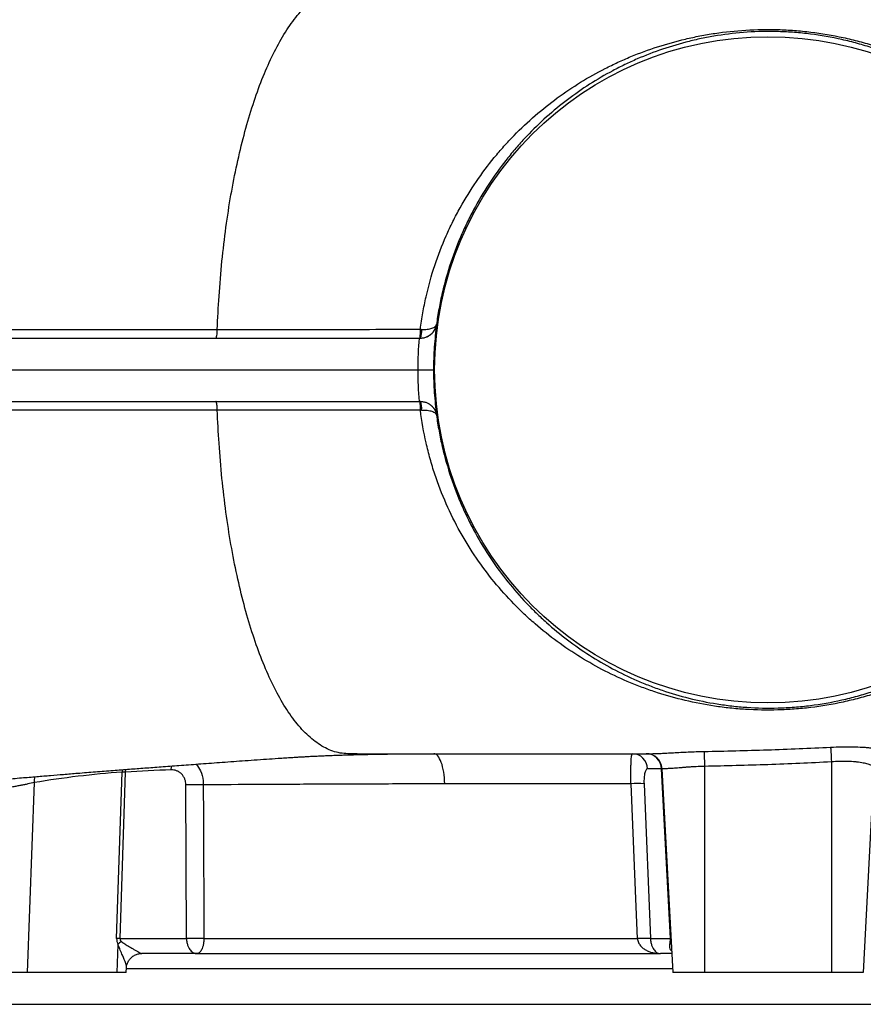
# Model space of a CAD drawing. Header units: millimetres. Extents: x 2923 to 14688, y 2048 to 15393.
# Tile 2 of 20: x 4710 to 6039, y 2798 to 4350. Entities that reach past the tile are written whole.
import ezdxf

# ---------------------------------------------------------------- set-up
doc = ezdxf.new("R2010")
doc.units = ezdxf.units.MM
doc.header["$LTSCALE"] = 5

msp = doc.modelspace()

# ---------------------------------------------------------------- linework, layer by layer
at = {"color": 7, "linetype": 'Continuous', "lineweight": 25}
for p, q in [((5366.4, 3869.8), (5366.7, 3869.8)), ((3909, 3848.2), (5339.6, 3848.2)), ((3908.5, 3798.2), (5337.4, 3798.2)), ((3909, 3748.2), (5339.6, 3748.2)), ((5366.7, 3726.6), (5366.4, 3726.6)), ((5241.5, 3193.2), (5227, 3193.2)), ((5720.8, 3169.5), (5699, 3169.5)), ((5734.8, 2901.9), (5720.8, 3169.5)), ((5721.6, 3169.5), (5738.5, 2848.2)), ((5788.5, 3173.2), (5788.5, 2848.2)), ((5988.5, 3180.3), (5988.5, 2848.2)), ((6055.4, 3171.6), (6038.5, 2848.2)), ((4862.7, 2901.9), (4871.2, 3164.2)), ((4876.3, 3164.2), (4867.9, 2901.9)), ((4732.9, 3147.7), (4721.8, 2848.2)), ((4972.7, 2901.9), (4971.8, 3144.1)), ((5693.3, 3145.8), (5703.5, 2901.9)), ((4867.9, 2901.9), (4972.7, 2901.9)), ((5000.2, 2901.9), (5682.9, 2901.9)), ((5703.5, 2901.9), (5734.8, 2901.9)), ((4864.8, 2892.7), (4863.2, 2848.2)), ((4989.2, 2878.2), (4902, 2878.2)), ((4989.2, 2878.2), (5719, 2878.2)), ((5736.9, 2878.2), (5719, 2878.2)), ((4877.8, 2848.2), (4878.2, 2856)), ((4721.8, 2848.2), (4651, 2848.2)), ((4863.2, 2848.2), (4721.8, 2848.2)), ((4877.8, 2848.2), (4863.2, 2848.2)), ((5788.5, 2848.2), (5738.5, 2848.2)), ((5988.5, 2848.2), (5788.5, 2848.2)), ((6038.5, 2848.2), (5988.5, 2848.2)), ((4683.5, 2798.2), (7093.5, 2798.2))]:
    msp.add_line(p, q, dxfattribs=at)
at = {"color": 8, "linetype": 'Continuous', "lineweight": 25}
for p, q in [((4871.4, 3168), (4871.2, 3164.2)), ((4876.4, 3168.4), (4876.3, 3164.2)), ((4878.2, 2854.5), (5738.2, 2854.5))]:
    msp.add_line(p, q, dxfattribs=at)
at = {"color": 7, "linetype": 'Continuous', "lineweight": 25, "flags": 128}
for points in [[(5788, 3196.7), (5788, 3195.9), (5788.1, 3194.2), (5788.1, 3191.9), (5788.2, 3189), (5788.2, 3185.6), (5788.3, 3181.7), (5788.4, 3177.6), (5788.5, 3173.2)], [(5987.1, 3203.5), (5987.2, 3202.4), (5987.3, 3200.6), (5987.5, 3198.3), (5987.6, 3195.4), (5987.8, 3192), (5988, 3188.4), (5988.3, 3184.4), (5988.5, 3180.3)], [(4999.2, 3144.1), (4999.4, 3094.2), (5000.2, 2901.9)], [(5682.9, 2901.9), (5680.8, 2951.8), (5672.8, 3145.8)]]:
    msp.add_lwpolyline(points, dxfattribs=at)
at = {"color": 8, "linetype": 'Continuous', "lineweight": 25, "flags": 128}
msp.add_lwpolyline([(4948.6, 3167.7), (4948.9, 3172.4), (4949, 3174)], dxfattribs=at)
at = {"color": 7, "linetype": 'Continuous', "lineweight": 25}
msp.add_circle((5888.5, 3798.2), 525, dxfattribs=at)
for centre, radius, start, end in [((5200, 3858.8), 141.1, 355.7059, 1.3353), ((5308.8, 3858.8), 34.4, 342.1627, 5.3332), ((5200, 3737.7), 141.1, 358.6647, 4.2941), ((5308.8, 3737.7), 34.4, 354.6668, 17.8373), ((5674.5, 3168.7), 24.5, 1.9565, 89.0585), ((5696.7, 3168.2), 25, 3, 90), ((5696.3, 3168.7), 24.5, 1.9565, 89.0585), ((5721.2, 3163.2), 6.39, 86.1823, 93.8177), ((4873.8, 2868.3), 296, 89.4996, 90.5004), ((4985.5, 2784.5), 359.8, 87.8184, 92.1816), ((5683.1, 2956.4), 189.7, 86.9024, 93.0976), ((4865.3, 2605.9), 296, 89.4996, 90.5004), ((4986.4, 2543.5), 358.7, 87.8026, 92.1974), ((5693.2, 2712.1), 190.1, 86.8883, 93.1117), ((5735.2, 2895.5), 6.39, 86.1823, 93.8177), ((4893.6, 2864), 40.7, 124.9483, 135.0972), ((5726.5, 2892.1), 9.69, 3.5016, 32.6001)]:
    msp.add_arc(centre, radius, start, end, dxfattribs=at)
at = {"color": 8, "linetype": 'Continuous', "lineweight": 25}
msp.add_arc((4764.5, 3149.4), 31.7, 165.7309, 183.0789, dxfattribs=at)
at = {"color": 7, "linetype": 'Continuous', "lineweight": 25}
for centre, major_axis, ratio, start_param, end_param in [((4999.6, 2904.5), (136.9, 3.7), 0.364294, 3.120026, 3.307411), ((5017.3, 2903.2), (149.4, 1.5), 0.167075, 3.133526, 3.320911), ((5710.6, 2903.2), (-15.8, 20.6), 0.89397, 3.871034, 4.058419)]:
    msp.add_ellipse(centre, major_axis=major_axis, ratio=ratio, start_param=start_param, end_param=end_param, dxfattribs=at)
for points, knots in [([(5021.2, 3861.7), (5021.9, 3879.4), (5023.8, 3915.8), (5028.3, 3969.7), (5034.6, 4023), (5042.5, 4074.1), (5052, 4122.8), (5063.1, 4168.7), (5075.6, 4211.7), (5089.5, 4251.5), (5104.9, 4287.7), (5121.6, 4320), (5139.8, 4347.9), (5159.3, 4371.1), (5180.3, 4388.8), (5202.7, 4400.3), (5218.7, 4403.2), (5227, 4403.2)], [0.3086008, 0.3086008, 0.3086008, 0.3086008, 0.3252354, 0.3433648, 0.3614943, 0.3796238, 0.3977533, 0.4158828, 0.4340123, 0.4521417, 0.4702712, 0.4884007, 0.5065302, 0.5246597, 0.5427892, 0.5609186, 0.5790481, 0.5790481, 0.5790481, 0.5790481]), ([(5341.1, 3862.1), (5342.1, 3870.7), (5343.4, 3879.4), (5345.7, 3892.2), (5346.5, 3896.5), (5348.2, 3905), (5349.1, 3909.2), (5353.9, 3930.3), (5358.4, 3946.7), (5369, 3978.6), (5375.1, 3994.2), (5385.1, 4017), (5388.6, 4024.4), (5395.9, 4039.2), (5399.8, 4046.5), (5411.7, 4068), (5420.2, 4081.7), (5438.2, 4108), (5447.6, 4120.6), (5462.5, 4138.7), (5467.6, 4144.6), (5477.9, 4156.2), (5483.2, 4161.9), (5499.4, 4178.5), (5510.4, 4188.9), (5533.2, 4208.6), (5544.8, 4217.8), (5568.7, 4235.4), (5580.9, 4243.6), (5606, 4259.1), (5618.9, 4266.3), (5638.7, 4276.4), (5645.4, 4279.7), (5658.9, 4285.9), (5665.7, 4288.9), (5686.3, 4297.4), (5700.3, 4302.6), (5729, 4311.8), (5743.6, 4315.9), (5766.1, 4321.3), (5773.7, 4322.9), (5785.3, 4325.1), (5789.2, 4325.9), (5797.1, 4327.2), (5801.1, 4327.8), (5820.9, 4330.8), (5837.1, 4332.5), (5870.2, 4334.6), (5887, 4334.9), (5908.6, 4334.2), (5912.9, 4334.1), (5921.5, 4333.6), (5925.9, 4333.4), (5938.8, 4332.4), (5947.4, 4331.5), (5973, 4328.4), (5990.1, 4325.5), (6011.2, 4320.9), (6015.5, 4319.9), (6023.9, 4317.9), (6028.1, 4316.8), (6040.7, 4313.5), (6048.9, 4311.1), (6073.4, 4303.3), (6089.3, 4297.4), (6120.3, 4284.3), (6135.5, 4277.1), (6157.8, 4265.1), (6165.1, 4261), (6179.6, 4252.3), (6186.8, 4247.8), (6207.8, 4233.9), (6221.3, 4224.1), (6247.4, 4203.1), (6260, 4192), (6278.2, 4174.3), (6284.1, 4168.3), (6295.8, 4155.8), (6301.5, 4149.5), (6318.1, 4130), (6328.4, 4116.6), (6347.9, 4088.7), (6356.9, 4074.4), (6373.7, 4044.7), (6381.4, 4029.3), (6390.1, 4009.5), (6391.8, 4005.5), (6395.2, 3997.5), (6396.8, 3993.4), (6401.5, 3981.2), (6404.4, 3973), (6409.8, 3956.5), (6412.3, 3948.2), (6415.7, 3935.7), (6416.8, 3931.5), (6418.9, 3923.1), (6419.9, 3918.9), (6422.6, 3906.2), (6424.3, 3897.7), (6427.2, 3880.6), (6428.5, 3872), (6429.5, 3863.3)], [0, 0, 0, 0, 0.015625, 0.015625, 0.023437, 0.023437, 0.03125, 0.03125, 0.0625, 0.0625, 0.09375, 0.09375, 0.109375, 0.109375, 0.125, 0.125, 0.15625, 0.15625, 0.1875, 0.1875, 0.203125, 0.203125, 0.21875, 0.21875, 0.25, 0.25, 0.28125, 0.28125, 0.3125, 0.3125, 0.34375, 0.34375, 0.359375, 0.359375, 0.375, 0.375, 0.40625, 0.40625, 0.4375, 0.4375, 0.453125, 0.453125, 0.460938, 0.460938, 0.46875, 0.46875, 0.5, 0.5, 0.53125, 0.53125, 0.539062, 0.539062, 0.546875, 0.546875, 0.5625, 0.5625, 0.59375, 0.59375, 0.601562, 0.601562, 0.609375, 0.609375, 0.625, 0.625, 0.65625, 0.65625, 0.6875, 0.6875, 0.703125, 0.703125, 0.71875, 0.71875, 0.75, 0.75, 0.78125, 0.78125, 0.796875, 0.796875, 0.8125, 0.8125, 0.84375, 0.84375, 0.875, 0.875, 0.90625, 0.90625, 0.914063, 0.914063, 0.921875, 0.921875, 0.9375, 0.9375, 0.953125, 0.953125, 0.960938, 0.960938, 0.96875, 0.96875, 0.984375, 0.984375, 1, 1, 1, 1]), ([(6415, 3869.9), (6412.7, 3886.7), (6409.6, 3903.4), (6403.8, 3928.1), (6401.7, 3936.3), (6397, 3952.5), (6394.5, 3960.6), (6389.1, 3976.7), (6386.2, 3984.6), (6379.9, 4000.5), (6376.7, 4008.3), (6366.3, 4031.3), (6358.8, 4046.2), (6342.5, 4075.1), (6333.7, 4089.1), (6314.9, 4116.2), (6304.9, 4129.4), (6288.9, 4148.4), (6283.4, 4154.6), (6272.2, 4166.7), (6266.5, 4172.7), (6249, 4189.9), (6236.9, 4200.8), (6211.8, 4221.4), (6198.8, 4231.1), (6178.6, 4244.9), (6171.7, 4249.3), (6157.8, 4257.8), (6150.7, 4262), (6129.3, 4273.8), (6114.7, 4281), (6084.7, 4294.1), (6069.4, 4299.9), (6045.7, 4307.7), (6037.7, 4310.2), (6025.6, 4313.5), (6021.5, 4314.6), (6013.3, 4316.7), (6009.1, 4317.7), (5988.6, 4322.3), (5972, 4325.2), (5947, 4328.4), (5938.6, 4329.2), (5926, 4330.2), (5921.8, 4330.4), (5913.4, 4330.9), (5909.2, 4331), (5888.1, 4331.6), (5871.8, 4331.3), (5839.8, 4329.1), (5824.2, 4327.3), (5805.1, 4324.3), (5801.3, 4323.6), (5793.7, 4322.3), (5790, 4321.5), (5778.8, 4319.3), (5771.6, 4317.6), (5750, 4312.2), (5736.1, 4308.1), (5708.9, 4298.8), (5695.6, 4293.7), (5676, 4285.2), (5669.5, 4282.2), (5656.7, 4276), (5650.4, 4272.8), (5631.6, 4262.8), (5619.5, 4255.7), (5595.7, 4240.5), (5584.1, 4232.4), (5561.5, 4215.3), (5550.5, 4206.2), (5529, 4187), (5518.5, 4176.8), (5503.2, 4160.7), (5498.2, 4155.2), (5488.4, 4143.9), (5483.6, 4138.2), (5469.5, 4120.5), (5460.5, 4108.3), (5443.4, 4082.8), (5435.3, 4069.5), (5423.9, 4048.7), (5420.2, 4041.6), (5413.1, 4027.3), (5409.7, 4020), (5400.1, 3998), (5394.2, 3982.9), (5383.9, 3951.9), (5379.4, 3936), (5373.7, 3911.5), (5371.9, 3903.3), (5368.9, 3886.6), (5367.5, 3878.3), (5366.4, 3869.8)], [0, 0, 0, 0, 0.03125, 0.03125, 0.046875, 0.046875, 0.0625, 0.0625, 0.078125, 0.078125, 0.09375, 0.09375, 0.125, 0.125, 0.15625, 0.15625, 0.1875, 0.1875, 0.203125, 0.203125, 0.21875, 0.21875, 0.25, 0.25, 0.28125, 0.28125, 0.296875, 0.296875, 0.3125, 0.3125, 0.34375, 0.34375, 0.375, 0.375, 0.390625, 0.390625, 0.398438, 0.398438, 0.40625, 0.40625, 0.4375, 0.4375, 0.453125, 0.453125, 0.460938, 0.460938, 0.46875, 0.46875, 0.5, 0.5, 0.53125, 0.53125, 0.539063, 0.539063, 0.546875, 0.546875, 0.5625, 0.5625, 0.59375, 0.59375, 0.625, 0.625, 0.640625, 0.640625, 0.65625, 0.65625, 0.6875, 0.6875, 0.71875, 0.71875, 0.75, 0.75, 0.78125, 0.78125, 0.796875, 0.796875, 0.8125, 0.8125, 0.84375, 0.84375, 0.875, 0.875, 0.890625, 0.890625, 0.90625, 0.90625, 0.9375, 0.9375, 0.96875, 0.96875, 0.984375, 0.984375, 1, 1, 1, 1]), ([(5341.5, 3848.2), (5343.4, 3848.2), (5345.1, 3848.4), (5347.7, 3849), (5348.6, 3849.2), (5350.2, 3849.8), (5351, 3850.1), (5353.3, 3851.1), (5354.7, 3851.9), (5357.2, 3853.6), (5358.4, 3854.6), (5360.4, 3856.7), (5361.4, 3857.7), (5363, 3860), (5363.7, 3861.2), (5364.9, 3863.5), (5365.4, 3864.8), (5366, 3866.6), (5366.2, 3867.3), (5366.5, 3868.5), (5366.6, 3869.2), (5366.7, 3869.8)], [0, 0, 0, 0, 0.125, 0.125, 0.1875, 0.1875, 0.25, 0.25, 0.375, 0.375, 0.5, 0.5, 0.625, 0.625, 0.75, 0.75, 0.875, 0.875, 0.9375, 0.9375, 1, 1, 1, 1]), ([(5341.5, 3848.2), (5343, 3848.2), (5344.6, 3848.4), (5347.6, 3848.9), (5349.1, 3849.4), (5351.9, 3850.5), (5353.3, 3851.1), (5355.9, 3852.7), (5357.1, 3853.6), (5359.3, 3855.6), (5360.3, 3856.7), (5362.2, 3859), (5363, 3860.2), (5364.4, 3862.8), (5364.9, 3864.2), (5365.6, 3866.3), (5365.8, 3867), (5366.2, 3868.4), (5366.3, 3869.1), (5366.4, 3869.8)], [0, 0, 0, 0, 0.125, 0.125, 0.25, 0.25, 0.375, 0.375, 0.5, 0.5, 0.625, 0.625, 0.75, 0.75, 0.875, 0.875, 0.9375, 0.9375, 1, 1, 1, 1]), ([(5343, 3861.9), (5344.5, 3861.8), (5346, 3861.8), (5349, 3861.9), (5350.5, 3861.9), (5353.2, 3862.2), (5354.6, 3862.4), (5357, 3863), (5358.2, 3863.3), (5360.3, 3864), (5361.2, 3864.4), (5362.9, 3865.3), (5363.6, 3865.8), (5364.8, 3866.8), (5365.3, 3867.4), (5365.9, 3868.3), (5366, 3868.6), (5366.2, 3869.2), (5366.3, 3869.5), (5366.4, 3869.8)], [0, 0, 0, 0, 0.125, 0.125, 0.25, 0.25, 0.375, 0.375, 0.5, 0.5, 0.625, 0.625, 0.75, 0.75, 0.875, 0.875, 0.9375, 0.9375, 1, 1, 1, 1]), ([(5366.7, 3869.8), (5365.1, 3858), (5363.8, 3846.1), (5362.2, 3822.2), (5361.8, 3810.2), (5361.8, 3798.2)], [0, 0, 0, 0, 0.5, 0.5, 1, 1, 1, 1]), ([(2966.4, 3862), (2968.6, 3862), (2971, 3862), (2976, 3862), (2978.7, 3862), (2987.1, 3862), (2993.3, 3862), (3006.7, 3862), (3014, 3862), (3025.8, 3862), (3029.9, 3862), (3038.3, 3862), (3042.6, 3861.9), (3065.2, 3861.9), (3085.6, 3861.9), (3131.3, 3861.9), (3156.5, 3861.9), (3211.7, 3861.9), (3241.7, 3861.9), (3282.3, 3861.9), (3290.6, 3861.9), (3307.4, 3861.9), (3316, 3861.9), (3342.1, 3861.9), (3360.1, 3861.9), (3415.3, 3861.9), (3454.2, 3861.9), (3535.8, 3861.9), (3578.5, 3861.9), (3667.9, 3861.8), (3714.6, 3861.8), (3787.5, 3861.8), (3812.3, 3861.8), (3850.3, 3861.8), (3863.1, 3861.8), (3888.9, 3861.8), (3901.9, 3861.8), (3928.3, 3861.8), (3941.5, 3861.8), (3968.2, 3861.8), (3981.7, 3861.8), (4022.3, 3861.8), (4049.8, 3861.8), (4133.5, 3861.8), (4190.9, 3861.8), (4308.8, 3861.8), (4369.3, 3861.8), (4462.4, 3861.8), (4493.8, 3861.8), (4541.6, 3861.8), (4557.6, 3861.8), (4589.8, 3861.8), (4606, 3861.8), (4687.1, 3861.7), (4752.8, 3861.7), (4852.5, 3861.7), (4886, 3861.7), (4936.5, 3861.7), (4953.3, 3861.7), (4978.7, 3861.7), (4987.2, 3861.7), (5004.2, 3861.7), (5012.7, 3861.7), (5021.2, 3861.7)], [0, 0, 0, 0, 0.015625, 0.015625, 0.03125, 0.03125, 0.0625, 0.0625, 0.09375, 0.09375, 0.109375, 0.109375, 0.125, 0.125, 0.1875, 0.1875, 0.25, 0.25, 0.3125, 0.3125, 0.328125, 0.328125, 0.34375, 0.34375, 0.375, 0.375, 0.4375, 0.4375, 0.5, 0.5, 0.5625, 0.5625, 0.59375, 0.59375, 0.609375, 0.609375, 0.625, 0.625, 0.640625, 0.640625, 0.65625, 0.65625, 0.6875, 0.6875, 0.75, 0.75, 0.8125, 0.8125, 0.84375, 0.84375, 0.859375, 0.859375, 0.875, 0.875, 0.9375, 0.9375, 0.96875, 0.96875, 0.984375, 0.984375, 0.992188, 0.992188, 1, 1, 1, 1]), ([(5018.9, 3848.2), (5019.1, 3848.2), (5019.4, 3848.6), (5020, 3849.9), (5020.2, 3850.9), (5020.7, 3853.3), (5020.9, 3854.8), (5021.1, 3858.1), (5021.2, 3859.9), (5021.2, 3861.7)], [0, 0, 0, 0, 0.25, 0.25, 0.5, 0.5, 0.75, 0.75, 1, 1, 1, 1]), ([(5021.2, 3861.7), (5022.9, 3861.7), (5024.6, 3861.7), (5027.9, 3861.7), (5032.8, 3861.7), (5044.5, 3861.7), (5067.7, 3861.7), (5087.6, 3861.8), (5127.5, 3861.8), (5154.1, 3861.8), (5234.1, 3861.9), (5287.5, 3862), (5341.1, 3862.1)], [0, 0, 0, 0, 0.015625, 0.015625, 0.03125, 0.0625, 0.125, 0.25, 0.25, 0.5, 0.5, 1, 1, 1, 1]), ([(5337.4, 3798.2), (5339, 3798.2), (5340.6, 3798.2), (5343.7, 3798.2), (5345.2, 3798.2), (5348.1, 3798.2), (5349.5, 3798.2), (5352.2, 3798.2), (5353.4, 3798.2), (5355.7, 3798.2), (5356.7, 3798.2), (5358.5, 3798.2), (5359.2, 3798.2), (5360.5, 3798.2), (5360.9, 3798.2), (5361.4, 3798.2), (5361.6, 3798.2), (5361.8, 3798.2), (5361.8, 3798.2), (5361.8, 3798.2)], [0, 0, 0, 0, 0.125, 0.125, 0.25, 0.25, 0.375, 0.375, 0.5, 0.5, 0.625, 0.625, 0.75, 0.75, 0.875, 0.875, 0.9375, 0.9375, 1, 1, 1, 1]), ([(5361.8, 3798.2), (5361.8, 3786.3), (5362.2, 3774.3), (5363.8, 3750.4), (5365.1, 3738.5), (5366.7, 3726.6)], [0, 0, 0, 0, 0.5, 0.5, 1, 1, 1, 1]), ([(5021.2, 3734.8), (5021.2, 3735.1), (5021.2, 3735.6), (5021.2, 3736.5), (5021.2, 3737.5), (5021.1, 3738.4), (5021, 3739.4), (5021, 3740.4), (5020.9, 3741.5), (5020.7, 3742.5), (5020.6, 3743.4), (5020.4, 3744.4), (5020.3, 3745.3), (5020.1, 3746.1), (5019.8, 3746.8), (5019.6, 3747.4), (5019.3, 3747.9), (5019.1, 3748.2), (5018.9, 3748.2), (5018.8, 3748.2)], [0, 0, 0, 0, 0.038651, 0.079824, 0.12352, 0.169737, 0.218477, 0.269738, 0.323521, 0.379826, 0.438652, 0.499999, 0.563867, 0.630255, 0.699164, 0.770593, 0.844543, 0.921012, 1, 1, 1, 1]), ([(5341.5, 3748.2), (5343.4, 3748.2), (5345.1, 3748), (5347.7, 3747.5), (5348.6, 3747.2), (5350.2, 3746.7), (5351, 3746.4), (5353.3, 3745.4), (5354.7, 3744.6), (5357.2, 3742.8), (5358.4, 3741.9), (5360.4, 3739.8), (5361.4, 3738.7), (5363, 3736.5), (5363.7, 3735.3), (5364.9, 3732.9), (5365.4, 3731.7), (5366, 3729.8), (5366.2, 3729.2), (5366.5, 3727.9), (5366.6, 3727.3), (5366.7, 3726.6)], [0, 0, 0, 0, 0.125, 0.125, 0.1875, 0.1875, 0.25, 0.25, 0.375, 0.375, 0.5, 0.5, 0.625, 0.625, 0.75, 0.75, 0.875, 0.875, 0.9375, 0.9375, 1, 1, 1, 1]), ([(5341.5, 3748.2), (5343, 3748.2), (5344.6, 3748.1), (5347.6, 3747.5), (5349.1, 3747.1), (5351.9, 3746), (5353.3, 3745.3), (5355.9, 3743.7), (5357.1, 3742.8), (5359.3, 3740.9), (5360.3, 3739.8), (5362.2, 3737.5), (5363, 3736.2), (5364.4, 3733.6), (5364.9, 3732.3), (5365.6, 3730.2), (5365.8, 3729.5), (5366.2, 3728.1), (5366.3, 3727.3), (5366.4, 3726.6)], [0, 0, 0, 0, 0.125, 0.125, 0.25, 0.25, 0.375, 0.375, 0.5, 0.5, 0.625, 0.625, 0.75, 0.75, 0.875, 0.875, 0.9375, 0.9375, 1, 1, 1, 1]), ([(5021.2, 3734.8), (5020.7, 3734.8), (5020.2, 3734.8), (5019.1, 3734.8), (5017.5, 3734.8), (5013.8, 3734.8), (5006.3, 3734.8), (4991.5, 3734.8), (4978.7, 3734.8), (4953.4, 3734.8), (4936.5, 3734.8), (4886.1, 3734.7), (4852.8, 3734.7), (4753.5, 3734.7), (4688.4, 3734.7), (4560, 3734.7), (4496.9, 3734.7), (4403.6, 3734.7), (4372.8, 3734.7), (4334.6, 3734.7), (4326.9, 3734.7), (4311.7, 3734.7), (4304.1, 3734.7), (4281.4, 3734.7), (4266.3, 3734.7), (4191.8, 3734.7), (4134.1, 3734.7), (4050.4, 3734.7), (4023, 3734.7), (3969.1, 3734.7), (3942.6, 3734.7), (3864.6, 3734.6), (3814.1, 3734.6), (3753, 3734.6), (3740.8, 3734.6), (3716.8, 3734.6), (3704.9, 3734.6), (3669.5, 3734.6), (3646.4, 3734.6), (3578.8, 3734.6), (3535.8, 3734.6), (3454.1, 3734.6), (3415.3, 3734.6), (3341.9, 3734.6), (3307.3, 3734.6), (3266.7, 3734.6), (3258.7, 3734.6), (3243, 3734.6), (3235.3, 3734.5), (3212.6, 3734.5), (3198.1, 3734.5), (3156.4, 3734.5), (3131.1, 3734.5), (3085.4, 3734.5), (3064.9, 3734.5), (3042.4, 3734.5), (3038.1, 3734.5), (3029.7, 3734.5), (3025.6, 3734.5), (3013.9, 3734.5), (3006.6, 3734.5), (2993.2, 3734.5), (2987, 3734.5), (2978.7, 3734.5), (2976, 3734.5), (2971, 3734.5), (2968.6, 3734.5), (2966.4, 3734.5)], [0, 0, 0, 0, 0.000488, 0.000488, 0.000977, 0.001953, 0.003906, 0.007812, 0.015625, 0.015625, 0.03125, 0.03125, 0.0625, 0.0625, 0.125, 0.125, 0.1875, 0.1875, 0.21875, 0.21875, 0.226563, 0.226563, 0.234375, 0.234375, 0.25, 0.25, 0.3125, 0.3125, 0.34375, 0.34375, 0.375, 0.375, 0.4375, 0.4375, 0.453125, 0.453125, 0.46875, 0.46875, 0.5, 0.5, 0.5625, 0.5625, 0.625, 0.625, 0.6875, 0.6875, 0.703125, 0.703125, 0.71875, 0.71875, 0.75, 0.75, 0.8125, 0.8125, 0.875, 0.875, 0.890625, 0.890625, 0.90625, 0.90625, 0.9375, 0.9375, 0.96875, 0.96875, 0.984375, 0.984375, 1, 1, 1, 1]), ([(5341.1, 3734.4), (5287.4, 3734.4), (5234, 3734.5), (5154, 3734.6), (5127.4, 3734.6), (5087.5, 3734.7), (5074.3, 3734.7), (5054.4, 3734.7), (5044.4, 3734.7), (5034.5, 3734.8), (5027.9, 3734.8), (5024.5, 3734.8), (5021.2, 3734.8)], [0, 0, 0, 0, 0.5, 0.5, 0.75, 0.75, 0.875, 0.875, 0.9375, 0.96875, 0.96875, 1, 1, 1, 1]), ([(5227, 3193.2), (5218.7, 3193.2), (5202.7, 3196.1), (5180.3, 3207.7), (5159.3, 3225.4), (5139.8, 3248.5), (5121.6, 3276.5), (5104.9, 3308.8), (5089.5, 3345), (5075.6, 3384.7), (5063.1, 3427.7), (5052, 3473.7), (5042.5, 3522.3), (5034.6, 3573.4), (5028.3, 3626.8), (5023.8, 3680.6), (5021.9, 3717.1), (5021.2, 3734.8)], [0.6182969, 0.6182969, 0.6182969, 0.6182969, 0.6364264, 0.6545559, 0.6726853, 0.6908148, 0.7089443, 0.7270738, 0.7452033, 0.7633328, 0.7814622, 0.7995917, 0.8177212, 0.8358507, 0.8539802, 0.8721097, 0.8887442, 0.8887442, 0.8887442, 0.8887442]), ([(6429.5, 3733.2), (6427.4, 3715.9), (6424.5, 3698.8), (6419.9, 3677.7), (6418.9, 3673.5), (6416.9, 3665.1), (6415.8, 3660.9), (6412.4, 3648.4), (6409.9, 3640.2), (6404.5, 3623.7), (6401.6, 3615.6), (6396.9, 3603.4), (6395.3, 3599.4), (6392, 3591.3), (6390.3, 3587.3), (6381.5, 3567.4), (6373.8, 3552), (6357, 3522.2), (6347.9, 3507.7), (6328.4, 3479.9), (6318, 3466.4), (6301.5, 3446.9), (6295.7, 3440.6), (6284.1, 3428.1), (6278.2, 3422.1), (6260, 3404.5), (6247.4, 3393.4), (6221.3, 3372.4), (6207.7, 3362.5), (6186.7, 3348.6), (6179.6, 3344.1), (6165.1, 3335.5), (6157.7, 3331.3), (6135.5, 3319.4), (6120.3, 3312.1), (6089.2, 3299), (6073.3, 3293.2), (6048.9, 3285.4), (6040.7, 3283), (6028.1, 3279.6), (6023.9, 3278.6), (6015.5, 3276.5), (6011.2, 3275.5), (5990, 3270.9), (5973, 3268), (5947.2, 3264.9), (5938.6, 3264.1), (5925.7, 3263.1), (5921.3, 3262.8), (5912.7, 3262.4), (5908.4, 3262.2), (5886.8, 3261.6), (5869.9, 3261.9), (5849.2, 3263.2), (5845, 3263.5), (5836.8, 3264.2), (5832.7, 3264.6), (5820.4, 3265.9), (5812.4, 3266.9), (5788.7, 3270.5), (5773.3, 3273.5), (5743.4, 3280.6), (5728.7, 3284.7), (5707.2, 3291.7), (5700, 3294.1), (5685.9, 3299.4), (5679, 3302.1), (5658.3, 3310.6), (5644.9, 3316.8), (5618.8, 3330.2), (5606, 3337.4), (5581, 3352.9), (5568.7, 3361.1), (5544.8, 3378.6), (5533.1, 3388), (5518.8, 3400.4), (5515.9, 3402.9), (5510.3, 3408), (5507.5, 3410.6), (5499.1, 3418.5), (5493.7, 3423.8), (5477.6, 3440.3), (5467.3, 3451.8), (5447.6, 3475.9), (5438.2, 3488.4), (5420.3, 3514.7), (5411.8, 3528.4), (5395.8, 3557.1), (5388.5, 3571.8), (5375.1, 3602.1), (5369.1, 3617.7), (5361.1, 3641.7), (5358.7, 3649.8), (5354.1, 3666.3), (5352, 3674.6), (5346.2, 3699.9), (5343.2, 3717), (5341.1, 3734.4)], [0, 0, 0, 0, 0.03125, 0.03125, 0.039063, 0.039063, 0.046875, 0.046875, 0.0625, 0.0625, 0.078125, 0.078125, 0.085938, 0.085938, 0.09375, 0.09375, 0.125, 0.125, 0.15625, 0.15625, 0.1875, 0.1875, 0.203125, 0.203125, 0.21875, 0.21875, 0.25, 0.25, 0.28125, 0.28125, 0.296875, 0.296875, 0.3125, 0.3125, 0.34375, 0.34375, 0.375, 0.375, 0.390625, 0.390625, 0.398437, 0.398437, 0.40625, 0.40625, 0.4375, 0.4375, 0.453125, 0.453125, 0.460937, 0.460937, 0.46875, 0.46875, 0.5, 0.5, 0.507812, 0.507812, 0.515625, 0.515625, 0.53125, 0.53125, 0.5625, 0.5625, 0.59375, 0.59375, 0.609375, 0.609375, 0.625, 0.625, 0.65625, 0.65625, 0.6875, 0.6875, 0.71875, 0.71875, 0.75, 0.75, 0.757812, 0.757812, 0.765625, 0.765625, 0.78125, 0.78125, 0.8125, 0.8125, 0.84375, 0.84375, 0.875, 0.875, 0.90625, 0.90625, 0.9375, 0.9375, 0.953125, 0.953125, 0.96875, 0.96875, 1, 1, 1, 1]), ([(5343, 3734.5), (5344.5, 3734.6), (5346, 3734.7), (5349, 3734.6), (5350.5, 3734.5), (5353.2, 3734.2), (5354.6, 3734), (5357, 3733.5), (5358.2, 3733.2), (5360.3, 3732.5), (5361.2, 3732.1), (5362.9, 3731.2), (5363.6, 3730.7), (5364.8, 3729.6), (5365.3, 3729.1), (5365.9, 3728.2), (5366, 3727.9), (5366.2, 3727.3), (5366.3, 3726.9), (5366.4, 3726.6)], [0, 0, 0, 0, 0.125, 0.125, 0.25, 0.25, 0.375, 0.375, 0.5, 0.5, 0.625, 0.625, 0.75, 0.75, 0.875, 0.875, 0.9375, 0.9375, 1, 1, 1, 1]), ([(5366.4, 3726.6), (5367.5, 3718.2), (5368.9, 3709.8), (5371.2, 3697.3), (5372, 3693.2), (5373.7, 3684.9), (5374.6, 3680.8), (5379.4, 3660.4), (5383.9, 3644.5), (5394.3, 3613.5), (5400.1, 3598.4), (5409.8, 3576.4), (5413.1, 3569.1), (5418.4, 3558.4), (5420.2, 3554.8), (5423.9, 3547.8), (5425.8, 3544.2), (5435.3, 3526.9), (5443.4, 3513.6), (5460.5, 3488.1), (5469.4, 3475.9), (5488.2, 3452.6), (5497.9, 3441.4), (5513.1, 3425.3), (5518.3, 3420.1), (5528.8, 3409.8), (5534.2, 3404.9), (5550.4, 3390.3), (5561.5, 3381.2), (5584.1, 3364), (5595.7, 3356), (5619.4, 3340.8), (5631.5, 3333.7), (5656.3, 3320.5), (5669, 3314.3), (5688.5, 3305.8), (5695.1, 3303.1), (5708.6, 3297.9), (5715.3, 3295.4), (5735.8, 3288.4), (5749.8, 3284.3), (5778.4, 3277.1), (5793.1, 3274.1), (5815.9, 3270.4), (5823.7, 3269.4), (5835.5, 3268), (5839.4, 3267.6), (5847.4, 3266.9), (5851.4, 3266.6), (5871.6, 3265.2), (5888, 3264.8), (5913.1, 3265.5), (5921.6, 3266), (5938.5, 3267.2), (5946.9, 3268.1), (5971.9, 3271.2), (5988.5, 3274.2), (6009.1, 3278.8), (6013.2, 3279.8), (6021.4, 3281.8), (6025.5, 3282.9), (6037.7, 3286.3), (6045.7, 3288.7), (6069.3, 3296.5), (6084.7, 3302.4), (6114.6, 3315.5), (6129.2, 3322.7), (6150.7, 3334.5), (6157.7, 3338.6), (6171.7, 3347.2), (6178.5, 3351.6), (6198.7, 3365.3), (6211.7, 3375), (6236.8, 3395.6), (6248.9, 3406.5), (6266.4, 3423.7), (6272.1, 3429.6), (6283.3, 3441.8), (6288.8, 3448), (6304.8, 3467), (6314.8, 3480.2), (6333.7, 3507.3), (6342.5, 3521.4), (6358.9, 3550.3), (6366.4, 3565.3), (6376.8, 3588.5), (6380.1, 3596.3), (6386.3, 3612.1), (6389.2, 3620.1), (6394.6, 3636.1), (6397.1, 3644.1), (6401.7, 3660.3), (6403.8, 3668.5), (6409.6, 3693.1), (6412.7, 3709.7), (6415, 3726.6)], [0, 0, 0, 0, 0.015625, 0.015625, 0.023437, 0.023437, 0.03125, 0.03125, 0.0625, 0.0625, 0.09375, 0.09375, 0.109375, 0.109375, 0.117187, 0.117187, 0.125, 0.125, 0.15625, 0.15625, 0.1875, 0.1875, 0.21875, 0.21875, 0.234375, 0.234375, 0.25, 0.25, 0.28125, 0.28125, 0.3125, 0.3125, 0.34375, 0.34375, 0.375, 0.375, 0.390625, 0.390625, 0.40625, 0.40625, 0.4375, 0.4375, 0.46875, 0.46875, 0.484375, 0.484375, 0.492187, 0.492187, 0.5, 0.5, 0.53125, 0.53125, 0.546875, 0.546875, 0.5625, 0.5625, 0.59375, 0.59375, 0.601563, 0.601563, 0.609375, 0.609375, 0.625, 0.625, 0.65625, 0.65625, 0.6875, 0.6875, 0.703125, 0.703125, 0.71875, 0.71875, 0.75, 0.75, 0.78125, 0.78125, 0.796875, 0.796875, 0.8125, 0.8125, 0.84375, 0.84375, 0.875, 0.875, 0.90625, 0.90625, 0.921875, 0.921875, 0.9375, 0.9375, 0.953125, 0.953125, 0.96875, 0.96875, 1, 1, 1, 1]), ([(5705.7, 3193.2), (5706.2, 3193.2), (5706.7, 3193.2), (5707.7, 3193.2), (5708.2, 3193.3), (5709.9, 3193.3), (5711, 3193.3), (5714.6, 3193.4), (5717.3, 3193.6), (5723.1, 3193.9), (5726.2, 3194), (5732.7, 3194.4), (5736.2, 3194.6), (5747.1, 3195.2), (5754.8, 3195.6), (5767, 3196.1), (5771.2, 3196.3), (5779.5, 3196.6), (5783.8, 3196.7), (5788, 3196.7)], [0, 0, 0, 0, 0.03125, 0.03125, 0.0625, 0.0625, 0.125, 0.125, 0.25, 0.25, 0.375, 0.375, 0.5, 0.5, 0.75, 0.75, 0.875, 0.875, 1, 1, 1, 1]), ([(5788, 3196.7), (5821.2, 3197.4), (5854.4, 3198.2), (5920.8, 3200.4), (5954, 3201.7), (5987.1, 3203.5)], [0, 0, 0, 0, 0.5, 0.5, 1, 1, 1, 1]), ([(5987.1, 3203.5), (5993.1, 3203.8), (5999, 3204), (6007.8, 3204.2), (6010.6, 3204.2), (6016.4, 3204.2), (6019.2, 3204.2), (6027.5, 3204), (6032.8, 3203.8), (6040.2, 3203.3), (6042.7, 3203.2), (6047.4, 3202.7), (6049.6, 3202.5), (6056, 3201.8), (6059.9, 3201.2), (6065.1, 3200.3), (6066.7, 3200), (6069.6, 3199.4), (6070.9, 3199), (6073.3, 3198.4), (6074.4, 3198.1), (6076.2, 3197.4), (6077, 3197.1), (6078.9, 3196.2), (6079.6, 3195.7), (6079.7, 3195.2)], [0, 0, 0, 0, 0.125, 0.125, 0.1875, 0.1875, 0.25, 0.25, 0.375, 0.375, 0.4375, 0.4375, 0.5, 0.5, 0.625, 0.625, 0.6875, 0.6875, 0.75, 0.75, 0.8125, 0.8125, 0.875, 0.875, 1, 1, 1, 1]), ([(3944.1, 3076.3), (3944.1, 3076.3), (3944.1, 3076.3), (3946.1, 3076.7), (3950, 3077.4), (3956.7, 3078.6), (3967.3, 3080.3), (3981.4, 3082.4), (3997, 3084.6), (4012.9, 3086.8), (4027.5, 3088.7), (4042.2, 3090.5), (4056, 3092.2), (4068.1, 3093.6), (4078.8, 3094.9), (4088.9, 3096.1), (4100, 3097.3), (4113.2, 3098.8), (4128.6, 3100.5), (4145.7, 3102.4), (4168.5, 3104.8), (4196.5, 3107.8), (4229.8, 3111.2), (4259.5, 3114.1), (4283.6, 3116.5), (4301.8, 3118.3), (4318.8, 3119.9), (4334, 3121.4), (4348.4, 3122.8), (4364.4, 3124.3), (4384.5, 3126.2), (4408.1, 3128.4), (4432.5, 3130.7), (4455.2, 3132.7), (4475.7, 3134.6), (4495.3, 3136.4), (4515.6, 3138.2), (4544.8, 3140.8), (4583.7, 3144.2), (4633.6, 3148.6), (4677, 3152.2), (4711.9, 3155.1), (4736, 3157.1), (4758.1, 3158.9), (4779.6, 3160.7), (4803, 3162.6), (4829.1, 3164.7), (4856.3, 3166.8), (4882.2, 3168.8), (4907.4, 3170.7), (4933.3, 3172.7), (4961.5, 3174.8), (4991.8, 3177), (5025.2, 3179.5), (5054.7, 3181.6), (5079.5, 3183.4), (5098.3, 3184.7), (5114.8, 3185.8), (5128, 3186.7), (5138, 3187.3), (5146.2, 3187.8), (5154.3, 3188.3), (5160.6, 3188.6), (5168.8, 3189.1), (5178.1, 3189.5), (5187.3, 3190), (5195.2, 3190.3), (5201.8, 3190.5), (5207.9, 3190.8), (5214.5, 3191), (5222.4, 3191.3), (5231.3, 3191.5), (5241.2, 3191.8), (5250.9, 3192), (5260.1, 3192.2), (5269, 3192.4), (5278.6, 3192.5), (5290.1, 3192.7), (5303.4, 3192.9), (5318.5, 3193), (5330, 3193.1), (5336.4, 3193.1), (5337.1, 3193.1)], [0, 0, 0, 0, 0.010703, 0.025188, 0.038217, 0.057683, 0.079381, 0.103137, 0.12891, 0.14616, 0.1641, 0.180732, 0.195374, 0.208008, 0.217739, 0.226408, 0.236425, 0.248042, 0.261271, 0.275966, 0.290638, 0.31654, 0.341208, 0.365146, 0.377826, 0.390542, 0.402847, 0.413133, 0.421403, 0.431237, 0.444125, 0.459842, 0.475609, 0.489449, 0.501314, 0.51251, 0.524382, 0.536905, 0.562868, 0.589891, 0.618487, 0.632174, 0.644626, 0.655741, 0.665929, 0.677229, 0.690927, 0.704616, 0.71707, 0.728592, 0.740863, 0.754139, 0.768378, 0.783424, 0.799313, 0.807594, 0.816117, 0.824037, 0.829136, 0.833581, 0.837463, 0.840914, 0.846321, 0.85301, 0.861536, 0.869194, 0.875944, 0.881502, 0.886318, 0.891943, 0.898835, 0.907135, 0.915872, 0.925689, 0.933738, 0.940754, 0.948878, 0.958207, 0.969135, 0.982468, 0.998015, 1, 1, 1, 1]), ([(5241.5, 3193.2), (5267.9, 3193.2), (5320.6, 3193.2), (5398.4, 3193.2), (5474.7, 3193.2), (5549.1, 3193.2), (5623.3, 3193.2), (5671.7, 3193.2), (5696.7, 3193.2)], [0, 0, 0, 0, 0.166529, 0.332793, 0.498481, 0.6632, 0.826412, 1, 1, 1, 1]), ([(5379.4, 3145.8), (5379.3, 3152.2), (5378.7, 3158.4), (5376.9, 3169.9), (5375.6, 3175.1), (5372.4, 3183.9), (5370.5, 3187.3), (5366.5, 3192), (5364.3, 3193.2), (5362.1, 3193.2)], [0, 0, 0, 0, 0.25, 0.25, 0.5, 0.5, 0.75, 0.75, 1, 1, 1, 1]), ([(5672.8, 3145.8), (5672.8, 3149.1), (5672.7, 3152.2), (5672.6, 3156.8), (5672.6, 3158.4), (5672.6, 3161.4), (5672.6, 3162.9), (5672.6, 3167.2), (5672.7, 3169.9), (5672.7, 3173.8), (5672.8, 3175.1), (5672.8, 3177.5), (5672.9, 3178.6), (5673, 3180.8), (5673, 3181.8), (5673.1, 3183.7), (5673.2, 3184.6), (5673.4, 3187.2), (5673.6, 3188.6), (5673.8, 3190.3), (5673.9, 3190.8), (5674.1, 3191.7), (5674.2, 3192.1), (5674.5, 3192.9), (5674.7, 3193.2), (5674.9, 3193.2)], [0, 0, 0, 0, 0.125, 0.125, 0.1875, 0.1875, 0.25, 0.25, 0.375, 0.375, 0.4375, 0.4375, 0.5, 0.5, 0.5625, 0.5625, 0.625, 0.625, 0.75, 0.75, 0.8125, 0.8125, 0.875, 0.875, 1, 1, 1, 1]), ([(5696.7, 3193.2), (5696.7, 3193.2), (5697.4, 3193.2), (5699.7, 3193.2), (5700.7, 3193.2), (5702.4, 3193.2), (5703, 3193.2), (5704, 3193.2), (5704.5, 3193.2), (5705, 3193.2), (5705.4, 3193.2), (5705.6, 3193.2), (5705.7, 3193.2)], [0, 0, 0, 0, 0.5, 0.5, 0.75, 0.75, 0.875, 0.875, 0.9375, 0.96875, 0.96875, 1, 1, 1, 1]), ([(6055.4, 3171.6), (6055.5, 3172.1), (6055, 3172.6), (6053.8, 3173.6), (6053.3, 3173.9), (6052, 3174.5), (6051.3, 3174.9), (6048.8, 3175.9), (6046.8, 3176.5), (6042, 3177.8), (6039.2, 3178.4), (6034.6, 3179.2), (6033, 3179.4), (6029.6, 3179.9), (6027.8, 3180.1), (6022.3, 3180.6), (6018.4, 3180.9), (6012.3, 3181), (6010.2, 3181.1), (6006, 3181.1), (6003.8, 3181.1), (5997.3, 3180.9), (5992.9, 3180.7), (5988.5, 3180.3)], [0, 0, 0, 0, 0.125, 0.125, 0.1875, 0.1875, 0.25, 0.25, 0.375, 0.375, 0.5, 0.5, 0.5625, 0.5625, 0.625, 0.625, 0.75, 0.75, 0.8125, 0.8125, 0.875, 0.875, 1, 1, 1, 1]), ([(4971.8, 3144.1), (4971.8, 3145.8), (4971.6, 3147.5), (4971, 3150.7), (4970.5, 3152.3), (4969.5, 3154.5), (4969.2, 3155.2), (4968.4, 3156.6), (4968, 3157.3), (4966.7, 3159.3), (4965.7, 3160.4), (4963.5, 3162.6), (4962.3, 3163.5), (4959.9, 3165.1), (4958.5, 3165.8), (4955.8, 3166.8), (4954.4, 3167.2), (4951.5, 3167.7), (4950.1, 3167.8), (4948.6, 3167.7)], [0, 0, 0, 0, 0.125, 0.125, 0.25, 0.25, 0.3125, 0.3125, 0.375, 0.375, 0.5, 0.5, 0.625, 0.625, 0.75, 0.75, 0.875, 0.875, 1, 1, 1, 1]), ([(5699, 3169.5), (5698.6, 3169.5), (5698.2, 3169.4), (5697.4, 3168.8), (5697, 3168.4), (5696.2, 3167.3), (5695.9, 3166.7), (5695.2, 3165), (5694.9, 3164.1), (5694.4, 3161.9), (5694.1, 3160.8), (5693.7, 3158.2), (5693.6, 3156.8), (5693.4, 3153.9), (5693.3, 3152.3), (5693.2, 3149.1), (5693.3, 3147.5), (5693.3, 3145.8)], [0, 0, 0, 0, 0.125, 0.125, 0.25, 0.25, 0.375, 0.375, 0.5, 0.5, 0.625, 0.625, 0.75, 0.75, 0.875, 0.875, 1, 1, 1, 1]), ([(5788.5, 3173.2), (5784.1, 3173.1), (5779.7, 3172.9), (5773.2, 3172.6), (5771.1, 3172.5), (5766.9, 3172.2), (5764.9, 3172.1), (5760.8, 3171.8), (5758.9, 3171.6), (5755, 3171.3), (5753.1, 3171.2), (5747.7, 3170.7), (5744.3, 3170.4), (5739.7, 3170.1), (5738.2, 3170), (5735.4, 3169.8), (5734.1, 3169.7), (5731.7, 3169.6), (5730.6, 3169.6), (5728.5, 3169.5), (5727.6, 3169.5), (5725.9, 3169.5), (5725.2, 3169.5), (5723.9, 3169.5), (5723.4, 3169.5), (5722.1, 3169.5), (5721.6, 3169.5), (5721.6, 3169.5)], [0, 0, 0, 0, 0.125, 0.125, 0.1875, 0.1875, 0.25, 0.25, 0.3125, 0.3125, 0.375, 0.375, 0.5, 0.5, 0.5625, 0.5625, 0.625, 0.625, 0.6875, 0.6875, 0.75, 0.75, 0.8125, 0.8125, 0.875, 0.875, 1, 1, 1, 1]), ([(5988.5, 3180.3), (5955.2, 3178.5), (5921.8, 3177), (5855.2, 3174.7), (5821.8, 3173.9), (5788.5, 3173.2)], [0, 0, 0, 0, 0.5, 0.5, 1, 1, 1, 1]), ([(4871.2, 3164.2), (4848.1, 3162.5), (4825, 3160.3), (4778.9, 3154.8), (4755.9, 3151.5), (4732.9, 3147.7)], [0, 0, 0, 0, 0.5, 0.5, 1, 1, 1, 1]), ([(4732.9, 3147.7), (4729.8, 3147), (4726.5, 3146.2), (4721.1, 3145.1), (4719.2, 3144.7), (4715.5, 3144), (4711.6, 3143.2), (4707.6, 3142.4), (4703.6, 3141.6), (4701.5, 3141.2), (4695.2, 3140), (4691, 3139.3), (4684.6, 3138.2), (4682.5, 3137.8), (4678.2, 3137.1), (4676.1, 3136.7), (4669.8, 3135.7), (4665.8, 3135), (4659.8, 3134.2), (4657.9, 3133.9), (4654.1, 3133.4), (4652.2, 3133.1), (4646.9, 3132.5), (4643.6, 3132.1), (4640.5, 3131.8)], [0, 0, 0, 0, 0.125, 0.125, 0.1875, 0.1875, 0.25, 0.3125, 0.3125, 0.375, 0.375, 0.5, 0.5, 0.5625, 0.5625, 0.625, 0.625, 0.75, 0.75, 0.8125, 0.8125, 0.875, 0.875, 1, 1, 1, 1]), ([(5379.4, 3145.8), (5345.3, 3145.7), (5311.6, 3145.5), (5261.9, 3145.3), (5245.5, 3145.2), (5212.9, 3145.1), (5196.8, 3145.1), (5149, 3144.9), (5118, 3144.7), (5057.4, 3144.4), (5027.9, 3144.3), (4999.2, 3144.1)], [0, 0, 0, 0, 0.25, 0.25, 0.375, 0.375, 0.5, 0.5, 0.75, 0.75, 1, 1, 1, 1]), ([(5672.8, 3145.8), (5622.8, 3145.8), (5573.3, 3145.8), (5475.5, 3145.8), (5427.2, 3145.8), (5379.4, 3145.8)], [0, 0, 0, 0, 0.5, 0.5, 1, 1, 1, 1]), ([(4972.7, 2901.9), (4972.7, 2900.8), (4972.8, 2899.7), (4973.1, 2897.7), (4973.2, 2896.7), (4973.6, 2894.7), (4973.8, 2893.8), (4974.4, 2892.1), (4974.6, 2891.2), (4975.5, 2888.9), (4976.2, 2887.6), (4977.6, 2885.2), (4978.4, 2884.2), (4979.9, 2882.4), (4980.7, 2881.6), (4982.4, 2880.4), (4983.2, 2879.8), (4984.9, 2879), (4985.7, 2878.7), (4987, 2878.4), (4987.4, 2878.4), (4988.3, 2878.3), (4988.7, 2878.2), (4989.2, 2878.2)], [0, 0, 0, 0, 0.0625, 0.0625, 0.125, 0.125, 0.1875, 0.1875, 0.25, 0.25, 0.375, 0.375, 0.5, 0.5, 0.625, 0.625, 0.75, 0.75, 0.875, 0.875, 0.9375, 0.9375, 1, 1, 1, 1]), ([(5000.2, 2901.9), (5000.2, 2900.8), (5000.1, 2899.7), (4999.9, 2897.7), (4999.8, 2896.7), (4999.6, 2894.8), (4999.4, 2893.8), (4999.1, 2892.1), (4998.9, 2891.3), (4998.3, 2888.9), (4997.8, 2887.6), (4996.9, 2885.2), (4996.4, 2884.2), (4995.3, 2882.4), (4994.8, 2881.6), (4993.7, 2880.4), (4993.1, 2879.8), (4992, 2879), (4991.4, 2878.7), (4990.6, 2878.4), (4990.3, 2878.4), (4989.7, 2878.3), (4989.5, 2878.2), (4989.2, 2878.2)], [0, 0, 0, 0, 0.0625, 0.0625, 0.125, 0.125, 0.1875, 0.1875, 0.25, 0.25, 0.375, 0.375, 0.5, 0.5, 0.625, 0.625, 0.75, 0.75, 0.875, 0.875, 0.9375, 0.9375, 1, 1, 1, 1]), ([(5682.9, 2901.9), (5682.9, 2900.8), (5683.1, 2899.7), (5683.7, 2897.7), (5684, 2896.7), (5684.9, 2894.8), (5685.4, 2893.8), (5686.5, 2892.1), (5687.2, 2891.3), (5689.1, 2888.9), (5690.6, 2887.6), (5693.7, 2885.2), (5695.4, 2884.2), (5698.8, 2882.4), (5700.5, 2881.6), (5704.1, 2880.4), (5706, 2879.8), (5709.6, 2879), (5711.5, 2878.7), (5714.3, 2878.4), (5715.2, 2878.4), (5717.1, 2878.3), (5718, 2878.2), (5719, 2878.2)], [0, 0, 0, 0, 0.0625, 0.0625, 0.125, 0.125, 0.1875, 0.1875, 0.25, 0.25, 0.375, 0.375, 0.5, 0.5, 0.625, 0.625, 0.75, 0.75, 0.875, 0.875, 0.9375, 0.9375, 1, 1, 1, 1]), ([(5703.5, 2901.9), (5703.5, 2900.8), (5703.6, 2899.7), (5703.9, 2897.7), (5704, 2896.7), (5704.4, 2894.7), (5704.6, 2893.8), (5705.1, 2892.1), (5705.4, 2891.2), (5706.2, 2888.9), (5706.9, 2887.6), (5708.2, 2885.2), (5708.9, 2884.2), (5710.4, 2882.4), (5711.1, 2881.6), (5712.7, 2880.4), (5713.5, 2879.8), (5715, 2879), (5715.8, 2878.7), (5717, 2878.4), (5717.4, 2878.4), (5718.2, 2878.3), (5718.6, 2878.2), (5719, 2878.2)], [0, 0, 0, 0, 0.0625, 0.0625, 0.125, 0.125, 0.1875, 0.1875, 0.25, 0.25, 0.375, 0.375, 0.5, 0.5, 0.625, 0.625, 0.75, 0.75, 0.875, 0.875, 0.9375, 0.9375, 1, 1, 1, 1]), ([(4870.3, 2897.3), (4871.1, 2896.6), (4872, 2895.9), (4873.7, 2894.7), (4874.5, 2894.1), (4877.1, 2892.4), (4878.7, 2891.4), (4882, 2889.4), (4883.7, 2888.4), (4886.8, 2886.6), (4888.3, 2885.7), (4891.2, 2884), (4892.6, 2883.2), (4895.2, 2881.7), (4896.5, 2881), (4898.6, 2879.8), (4899.6, 2879.3), (4901.2, 2878.5), (4901.7, 2878.2), (4902, 2878.2)], [0, 0, 0, 0, 0.0625, 0.0625, 0.125, 0.125, 0.25, 0.25, 0.375, 0.375, 0.5, 0.5, 0.625, 0.625, 0.75, 0.75, 0.875, 0.875, 1, 1, 1, 1]), ([(4878.2, 2855.8), (4878.2, 2855.8), (4878.2, 2857.2), (4878.8, 2860.6), (4880.7, 2865.5), (4883.9, 2870.2), (4888.3, 2874.2), (4893.5, 2876.9), (4898.3, 2878.2), (4901.1, 2878.1), (4902.1, 2878.1)], [0, 0, 0, 0, 0.00648, 0.143136, 0.290375, 0.444494, 0.602004, 0.768931, 0.918612, 1, 1, 1, 1])]:
    msp.add_open_spline(points, degree=3, knots=knots, dxfattribs=at)
for points in [[(5341.1, 3862.1), (5341.7, 3862), (5342.3, 3862), (5343, 3861.9)], [(5337.4, 3798.2), (5337.4, 3814.9), (5338.1, 3831.6), (5339.6, 3848.2)], [(5339.6, 3848.2), (5340.3, 3848.2), (5340.9, 3848.2), (5341.5, 3848.2)], [(5339.6, 3748.2), (5338.1, 3764.9), (5337.4, 3781.5), (5337.4, 3798.2)], [(5341.5, 3748.2), (5340.9, 3748.2), (5340.3, 3748.2), (5339.6, 3748.2)], [(5343, 3734.5), (5342.3, 3734.5), (5341.7, 3734.4), (5341.1, 3734.4)], [(4948.6, 3167.7), (4924.5, 3166.9), (4900.4, 3165.7), (4876.3, 3164.2)]]:
    msp.add_open_spline(points, degree=3, dxfattribs=at)
at = {"color": 8, "linetype": 'Continuous', "lineweight": 25}
for points, knots in [([(4988.1, 3176.8), (4990.5, 3173.4), (4995.7, 3166.1), (4998.7, 3153.9), (4999.1, 3146.3), (4999.2, 3144.1)], [0, 0, 0, 0, 0.3743051, 0.8230991, 1, 1, 1, 1]), ([(4878.2, 2856), (4878.2, 2856), (4878.6, 2856.8), (4876.8, 2863.5), (4873.1, 2873.1), (4868.3, 2883.5), (4866, 2889.6), (4864.8, 2892.7)], [0, 0, 0, 0, 0.009332, 0.263577, 0.612672, 0.804583, 1, 1, 1, 1]), ([(5736.7, 2882.4), (5736.2, 2882.9), (5733.5, 2885.4), (5733.7, 2890.2), (5734.4, 2895.7), (5734.6, 2897.3)], [0, 0, 0, 0, 0.146635, 0.746678, 1, 1, 1, 1])]:
    msp.add_open_spline(points, degree=3, knots=knots, dxfattribs=at)

doc.saveas('drawing.dxf')
